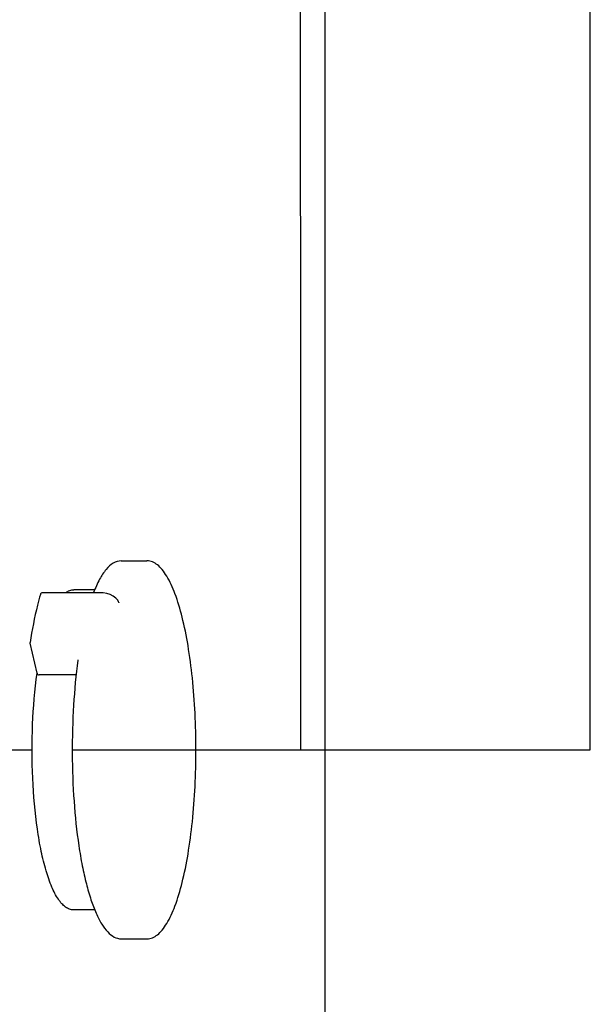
# Model space of a CAD drawing. Header units: inches. Extents: x 0 to 2792, y 0 to 2338.
# Tile 6 of 10: x 242 to 370, y 1431 to 1653. Entities that reach past the tile are written whole.
import ezdxf

# ---------------------------------------------------------------- set-up
doc = ezdxf.new("R2010")
doc.units = ezdxf.units.IN
doc.header["$LTSCALE"] = 1.21
doc.header["$MEASUREMENT"] = 0
doc.layers.add('00_COMPONENTS', color=7, linetype='CONTINUOUS')

msp = doc.modelspace()

# ---------------------------------------------------------------- linework, layer by layer
at = {"layer": '00_COMPONENTS', "color": 4, "linetype": 'Continuous'}
for p, q in [((310.6875, 958.3687), (310.6875, 2018.4077)), ((215.9141, 1488.3882), (244.8375, 1488.3882)), ((253.8489, 1488.3882), (357.8308, 1488.3882))]:
    msp.add_line(p, q, dxfattribs=at)
at = {"layer": '00_COMPONENTS', "color": 40, "linetype": 'Continuous'}
for p, q in [((370.3131, 1488.3882), (370.3131, 2015.0152)), ((357.8308, 1488.3882), (370.3131, 1488.3882))]:
    msp.add_line(p, q, dxfattribs=at)
at = {"layer": '00_COMPONENTS', "color": 7, "linetype": 'Continuous'}
for p, q in [((264.8322, 1530.8898), (270.6417, 1530.8898)), ((258.9029, 1524.3895), (254.1814, 1524.3895)), ((260.2179, 1523.7072), (247.1465, 1523.7072)), ((264.3115, 1521.4938), (264.2442, 1521.6701)), ((264.3056, 1521.4988), (264.3163, 1521.4816)), ((244.3744, 1512.3529), (244.3676, 1512.5405)), ((245.9182, 1505.6169), (244.3744, 1512.3528)), ((255.1215, 1508.6193), (255.1163, 1508.5809)), ((255.1215, 1508.6193), (255.1169, 1508.5795)), ((254.7277, 1505.2285), (246.4055, 1505.2285)), ((258.8987, 1452.3869), (254.1814, 1452.3869)), ((264.8322, 1445.8866), (270.6417, 1445.8866))]:
    msp.add_line(p, q, dxfattribs=at)
msp.add_lwpolyline([(264.2442, 1521.6701), (264.0539, 1522.0394), (263.62, 1522.5389), (263.0341, 1522.9666), (262.3476, 1523.3018), (261.5963, 1523.5397), (260.816, 1523.6752), (260.2179, 1523.7072)], dxfattribs=at)
at = {"layer": '00_COMPONENTS', "color": 40, "linetype": 'Continuous'}
msp.add_open_spline([(305.258, 1488.3882), (305.258, 1517.8397), (305.2349, 1576.7403), (305.1308, 1665.0792), (305.0144, 1723.9608), (304.9443, 1753.398)], degree=3, dxfattribs=at)
at = {"layer": '00_COMPONENTS', "color": 7, "linetype": 'Continuous'}
for points, knots in [([(264.8238, 1530.8896), (264.2161, 1530.8869), (262.8913, 1530.4608), (261.2757, 1528.9026), (259.8274, 1526.6189), (259.0309, 1524.7987), (258.6383, 1523.778)], [0, 0, 0, 0, 0.18416825, 0.39971477, 0.66855451, 1, 1, 1, 1]), ([(270.6417, 1445.8866), (271.0511, 1445.8866), (271.9077, 1446.063), (273.0753, 1446.7858), (274.1497, 1447.8917), (275.5912, 1450), (277.1637, 1453.5737), (278.7121, 1458.8287), (279.9838, 1465.1842), (280.9313, 1472.4111), (281.5158, 1480.2448), (281.7133, 1488.3882), (281.5158, 1496.5317), (280.9313, 1504.3653), (279.9838, 1511.5923), (278.7121, 1517.9477), (277.1637, 1523.2027), (275.5912, 1526.7764), (274.1497, 1528.8847), (273.0753, 1529.9906), (271.9077, 1530.7134), (271.0511, 1530.8898), (270.6417, 1530.8898)], [0, 0, 0, 0, 0.01340937, 0.02784788, 0.04436557, 0.06356991, 0.11123076, 0.17141362, 0.24282557, 0.32327438, 0.41002233, 0.50000032, 0.5899783, 0.67672621, 0.75717494, 0.8285868, 0.88876954, 0.9364303, 0.95563454, 0.97215211, 0.98659076, 1, 1, 1, 1]), ([(252.3852, 1523.7824), (252.6546, 1523.9685), (253.2259, 1524.2751), (253.8694, 1524.3895), (254.1814, 1524.3895)], [0, 0, 0, 0, 0.51209047, 1, 1, 1, 1]), ([(246.6662, 1523.3463), (246.4328, 1522.5403), (245.4842, 1518.9796), (244.7996, 1515.3524), (244.3676, 1512.5405)], [0, 0, 0, 0, 0.22776718, 1, 1, 1, 1]), ([(247.1465, 1523.7072), (247.0409, 1523.7072), (246.8239, 1523.6363), (246.6955, 1523.4475), (246.6662, 1523.3461)], [0, 0, 0, 0, 0.49999172, 1, 1, 1, 1]), ([(255.1163, 1508.5809), (254.6558, 1505.2078), (254.0012, 1498.2144), (253.7149, 1487.5999), (254.0995, 1477.037), (254.9783, 1468.5988), (256.0301, 1462.4149), (256.9309, 1458.3558), (257.9544, 1454.7874), (259.086, 1451.7609), (260.3161, 1449.3108), (261.6505, 1447.4545), (263.1351, 1446.21), (264.3021, 1445.8839), (264.8435, 1445.8871)], [0, 0, 0, 0, 0.15464163, 0.31871517, 0.48202974, 0.6344557, 0.70367589, 0.76687278, 0.82323106, 0.87216953, 0.91345354, 0.94742556, 0.97540824, 1, 1, 1, 1]), ([(247.9498, 1461.2017), (247.5281, 1462.6356), (246.7779, 1465.7407), (245.5958, 1472.6547), (244.7725, 1482.2043), (244.7454, 1493.931), (245.3879, 1501.8153), (245.9141, 1505.6236)], [0, 0, 0, 0, 0.10026421, 0.21401592, 0.47031957, 0.74209851, 1, 1, 1, 1]), ([(245.9182, 1505.6169), (245.9427, 1505.5096), (246.0687, 1505.3059), (246.2955, 1505.2285), (246.4056, 1505.2285)], [0, 0, 0, 0, 0.49985318, 1, 1, 1, 1]), ([(254.1814, 1452.3869), (253.8619, 1452.3869), (253.2015, 1452.5075), (252.2874, 1453.0106), (251.4433, 1453.7849), (250.3179, 1455.2471), (249.0723, 1457.7376), (248.3169, 1459.9538), (247.9498, 1461.2017)], [0, 0, 0, 0, 0.08418439, 0.1727938, 0.27156217, 0.38391069, 0.65727792, 1, 1, 1, 1])]:
    msp.add_open_spline(points, degree=3, knots=knots, dxfattribs=at)

doc.saveas('drawing.dxf')
